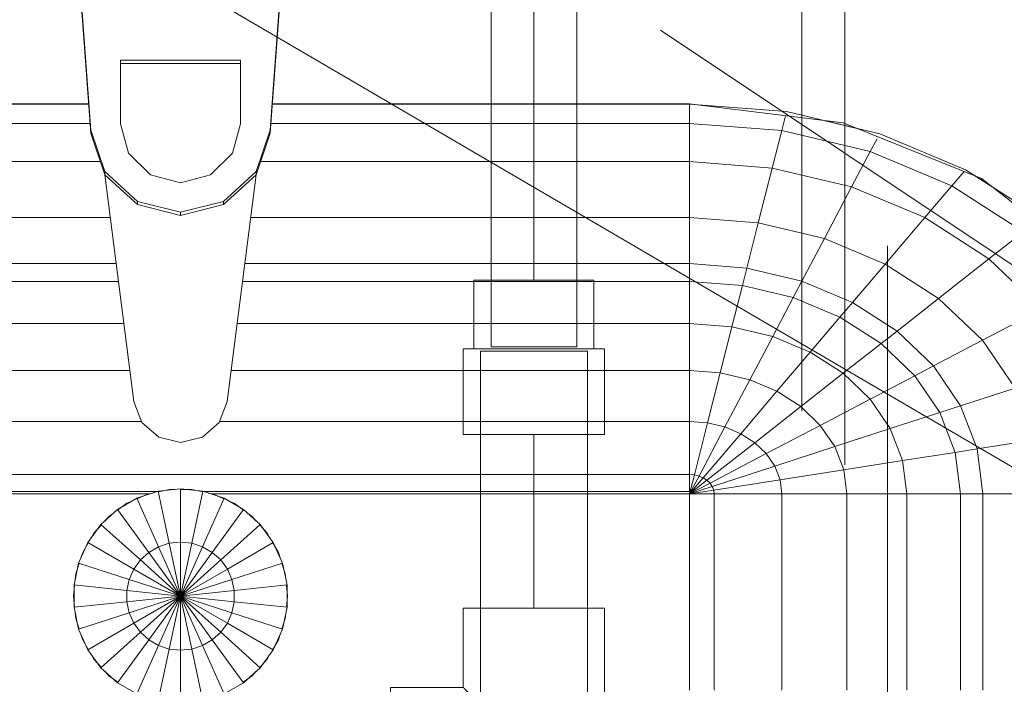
# Model space of a CAD drawing. Header units: millimetres. Extents: x -7237 to 20224, y 4737 to 43478.
# Tile 83 of 88: x 16805 to 17035, y 42348 to 42503. Entities that reach past the tile are written whole.
import ezdxf

# ---------------------------------------------------------------- set-up
doc = ezdxf.new("R2010")
doc.units = ezdxf.units.MM
doc.linetypes.add('ADSK_Скрыто', pattern=[300, 150, -150])
doc.linetypes.add('ADSK_Штриховая_ш3 п1_5', pattern=[225, 150, -75])
for name, color, linetype, lineweight in [('A-DETL-____-HDLN', 90, 'ADSK_Скрыто', 9), ('A-DETL-____-MBND', 5, 'ADSK_Штриховая_ш3 п1_5', 20), ('M-EQPM-____-OTLN', 50, 'Continuous', 20), ('P-PIPE-____-IDEN', 2, 'Continuous', 20)]:
    doc.layers.add(name, color=color, linetype=linetype, lineweight=lineweight)

# ---------------------------------------------------------------- blocks, each defined once
blk = doc.blocks.new('Прямая форма - 83 new-608910-В_Этаж 02_Водопровод')
at = {"layer": 'M-EQPM-____-OTLN', "color": 253}
for p, q in [((-23.89, -58.26), (-20.95, -98.41)), ((-20.95, -99.15), (-23.89, -59.01)), ((20.95, -98.41), (23.89, -58.26)), ((23.89, -59.01), (20.95, -99.15)), ((-14, -96.93), (-14, -82.11)), ((-14, -82.11), (14, -82.11)), ((14, -82.11), (14, -96.93)), ((14, -82.86), (-14, -82.86)), ((-21.4, -92.28), (-118.83, -92.28)), ((-118.83, -92.32), (-21.39, -92.32)), ((21.39, -92.32), (118.83, -92.32)), ((118.83, -92.28), (21.4, -92.28)), ((154.66, -96.74), (118.83, -92.28)), ((118.83, -92.32), (141.45, -94.07)), ((118.83, -96.84), (118.83, -92.32)), ((118.83, -92.32), (118.83, -96.84)), ((141.45, -94.07), (163.2, -99.24)), ((140.32, -98.51), (141.2, -95.06)), ((157.58, -97.91), (150.5, -96.22)), ((-21.06, -96.84), (-118.83, -96.84)), ((-20.95, -98.41), (-17.66, -108.08)), ((-20.95, -98.41), (-20.95, -99.15)), ((-12.12, -103.8), (-14, -96.93)), ((14, -96.93), (12.12, -103.8)), ((17.66, -108.08), (20.95, -98.41)), ((20.95, -98.41), (20.95, -99.15)), ((118.83, -96.84), (21.06, -96.84)), ((140.32, -98.51), (118.83, -96.84)), ((118.83, -105.76), (118.83, -96.84)), ((118.83, -96.84), (118.83, -105.76)), ((138.11, -107.25), (140.32, -98.51)), ((160.99, -103.42), (140.32, -98.51)), ((186.98, -109.66), (154.66, -96.74)), ((-17.66, -108.83), (-20.95, -99.15)), ((20.95, -99.15), (17.66, -108.83)), ((160.99, -103.42), (162.59, -100.4)), ((163.2, -99.24), (183.25, -107.65)), ((-7, -108.84), (-12.12, -103.8)), ((12.12, -103.8), (7, -108.84)), ((156.64, -111.66), (160.99, -103.42)), ((180.04, -111.41), (160.99, -103.42)), ((-18.71, -105.76), (-118.83, -105.76)), ((118.83, -105.76), (18.71, -105.76)), ((138.11, -107.25), (118.83, -105.76)), ((118.83, -118.79), (118.83, -105.76)), ((118.83, -105.76), (118.83, -118.79)), ((134.86, -120.03), (138.11, -107.25)), ((156.64, -111.66), (138.11, -107.25)), ((183.25, -107.65), (200.82, -118.96)), ((-17.66, -108.08), (-10.06, -115.03)), ((-17.66, -108.08), (-17.66, -108.83)), ((-10.06, -115.78), (-17.66, -108.83)), ((-17.64, -108.83), (-10.91, -161.71)), ((0, -110.68), (-7, -108.84)), ((7, -108.84), (0, -110.68)), ((10.06, -115.03), (17.66, -108.08)), ((17.66, -108.83), (10.06, -115.78)), ((10.91, -161.71), (17.64, -108.83)), ((17.66, -108.08), (17.66, -108.83)), ((180.04, -111.41), (182.92, -108.03)), ((189.8, -111.86), (185.36, -109.01)), ((212.64, -129.78), (186.98, -109.66)), ((150.29, -123.7), (156.64, -111.66)), ((173.73, -118.82), (156.64, -111.66)), ((173.73, -118.82), (180.04, -111.41)), ((196.74, -122.16), (180.04, -111.41)), ((-10.06, -115.03), (0, -117.56)), ((-10.06, -115.03), (-10.06, -115.78)), ((0, -118.3), (-10.06, -115.78)), ((0, -117.56), (10.06, -115.03)), ((10.06, -115.78), (0, -118.3)), ((10.06, -115.03), (10.06, -115.78)), ((-16.37, -118.79), (-118.83, -118.79)), ((0, -117.56), (0, -118.3)), ((118.83, -118.79), (16.37, -118.79)), ((134.86, -120.03), (118.83, -118.79)), ((118.83, -129.56), (118.83, -118.79)), ((118.83, -118.79), (118.83, -129.56)), ((164.5, -129.66), (173.73, -118.82)), ((188.7, -128.46), (173.73, -118.82)), ((132.18, -130.59), (134.86, -120.03)), ((150.29, -123.7), (134.86, -120.03)), ((145.03, -133.65), (150.29, -123.7)), ((164.5, -129.66), (150.29, -123.7)), ((188.7, -128.46), (196.74, -122.16)), ((176.96, -137.68), (188.7, -128.46)), ((200.99, -140.21), (188.7, -128.46)), ((-15, -129.56), (-118.83, -129.56)), ((118.83, -129.56), (15, -129.56)), ((132.18, -130.59), (118.83, -129.56)), ((118.83, -133.71), (118.83, -129.56)), ((118.83, -129.56), (118.83, -133.71)), ((131.15, -134.66), (132.18, -130.59)), ((145.03, -133.65), (132.18, -130.59)), ((156.87, -138.61), (164.5, -129.66)), ((176.96, -137.68), (164.5, -129.66)), ((-14.47, -133.71), (-118.83, -133.71)), ((118.83, -133.71), (14.47, -133.71)), ((131.15, -134.66), (118.83, -133.71)), ((118.83, -143.5), (118.83, -133.71)), ((118.83, -133.71), (118.83, -143.5)), ((128.72, -144.27), (131.15, -134.66)), ((143.01, -137.48), (131.15, -134.66)), ((143.01, -137.48), (145.03, -133.65)), ((156.87, -138.61), (145.03, -133.65)), ((138.23, -146.53), (143.01, -137.48)), ((153.93, -142.06), (143.01, -137.48)), ((167.24, -145.29), (176.96, -137.68)), ((187.18, -147.45), (176.96, -137.68)), ((153.93, -142.06), (156.87, -138.61)), ((167.24, -145.29), (156.87, -138.61)), ((146.99, -150.2), (153.93, -142.06)), ((163.51, -148.22), (153.93, -142.06)), ((187.18, -147.45), (200.99, -140.21)), ((-13.23, -143.5), (-118.83, -143.5)), ((118.83, -143.5), (13.23, -143.5)), ((128.72, -144.27), (118.83, -143.5)), ((118.83, -154.51), (118.83, -143.5)), ((118.83, -143.5), (118.83, -154.51)), ((125.98, -155.06), (128.72, -144.27)), ((138.23, -146.53), (128.72, -144.27)), ((132.86, -156.7), (138.23, -146.53)), ((146.99, -150.2), (138.23, -146.53)), ((163.51, -148.22), (167.24, -145.29)), ((175.76, -153.43), (167.24, -145.29)), ((154.68, -155.15), (163.51, -148.22)), ((171.37, -155.74), (163.51, -148.22)), ((175.76, -153.43), (187.18, -147.45)), ((194.78, -158.6), (187.18, -147.45)), ((139.2, -159.35), (146.99, -150.2)), ((154.68, -155.15), (146.99, -150.2)), ((171.37, -155.74), (175.76, -153.43)), ((182.09, -162.72), (175.76, -153.43)), ((-11.83, -154.51), (-118.83, -154.51)), ((118.83, -154.51), (11.83, -154.51)), ((125.98, -155.06), (118.83, -154.51)), ((118.83, -166.38), (118.83, -154.51)), ((118.83, -154.51), (118.83, -166.38)), ((123.03, -166.71), (125.98, -155.06)), ((132.86, -156.7), (125.98, -155.06)), ((144.76, -162.93), (154.68, -155.15)), ((160.98, -161.18), (154.68, -155.15)), ((160.98, -161.18), (171.37, -155.74)), ((177.21, -164.3), (171.37, -155.74)), ((127.07, -167.67), (132.86, -156.7)), ((139.2, -159.35), (132.86, -156.7)), ((130.79, -169.23), (139.2, -159.35)), ((144.76, -162.93), (139.2, -159.35)), ((182.09, -162.72), (194.78, -158.6)), ((-10.91, -161.71), (-9.03, -166.6)), ((9.03, -166.6), (10.91, -161.71)), ((134.05, -171.33), (144.76, -162.93)), ((149.32, -167.29), (144.76, -162.93)), ((149.32, -167.29), (160.98, -161.18)), ((165.67, -168.05), (160.98, -161.18)), ((177.21, -164.3), (182.09, -162.72)), ((185.98, -172.79), (182.09, -162.72)), ((165.67, -168.05), (177.21, -164.3)), ((180.8, -173.6), (177.21, -164.3)), ((-9.11, -166.38), (-118.83, -166.38)), ((-9.03, -166.6), (-5.09, -170.07)), ((5.09, -170.07), (9.03, -166.6)), ((118.83, -166.38), (9.11, -166.38)), ((123.03, -166.71), (118.83, -166.38)), ((118.83, -178.78), (118.83, -166.38)), ((118.83, -166.38), (118.83, -178.78)), ((119.94, -178.86), (123.03, -166.71)), ((121.02, -179.12), (127.07, -167.67)), ((127.07, -167.67), (123.03, -166.71)), ((130.79, -169.23), (127.07, -167.67)), ((136.73, -173.89), (149.32, -167.29)), ((152.71, -172.26), (149.32, -167.29)), ((-5.09, -170.07), (0, -171.32)), ((0, -171.32), (5.09, -170.07)), ((122.01, -179.53), (130.79, -169.23)), ((134.05, -171.33), (130.79, -169.23)), ((152.71, -172.26), (165.67, -168.05)), ((168.55, -175.51), (165.67, -168.05)), ((122.88, -180.09), (134.05, -171.33)), ((136.73, -173.89), (134.05, -171.33)), ((138.72, -176.81), (152.71, -172.26)), ((154.8, -177.66), (152.71, -172.26)), ((185.98, -172.79), (199.45, -170.69)), ((123.59, -180.77), (136.73, -173.89)), ((138.72, -176.81), (136.73, -173.89)), ((168.55, -175.51), (180.8, -173.6)), ((180.8, -173.6), (185.98, -172.79)), ((182.02, -183.27), (180.8, -173.6)), ((187.3, -183.27), (185.98, -172.79)), ((124.12, -181.55), (138.72, -176.81)), ((139.94, -179.98), (138.72, -176.81)), ((154.8, -177.66), (168.55, -175.51)), ((169.53, -183.27), (168.55, -175.51)), ((118.83, -178.78), (-118.83, -178.78)), ((119.94, -178.86), (118.83, -178.78)), ((118.83, -182.73), (118.83, -178.78)), ((118.83, -178.78), (118.83, -182.73)), ((118.83, -183.27), (119.94, -178.86)), ((118.83, -183.27), (121.02, -179.12)), ((121.02, -179.12), (119.94, -178.86)), ((122.01, -179.53), (121.02, -179.12)), ((139.94, -179.98), (154.8, -177.66)), ((155.5, -183.27), (154.8, -177.66)), ((118.83, -183.27), (122.01, -179.53)), ((118.83, -183.27), (122.88, -180.09)), ((118.83, -183.27), (123.59, -180.77)), ((118.83, -183.27), (124.12, -181.55)), ((122.88, -180.09), (122.01, -179.53)), ((123.59, -180.77), (122.88, -180.09)), ((124.12, -181.55), (123.59, -180.77)), ((124.45, -182.4), (124.12, -181.55)), ((124.45, -182.4), (139.94, -179.98)), ((140.36, -183.27), (139.94, -179.98)), ((-118.83, -182.73), (-5.2, -182.73)), ((-7.32, -183.27), (-118.83, -183.27)), ((-5.2, -182.68), (-10.17, -184.3)), ((-10.11, -184.42), (-7.73, -183.36)), ((-7.73, -183.36), (-6.44, -183.09)), ((0, -182.13), (-5.2, -182.68)), ((-5.2, -182.68), (-2.62, -194.79)), ((-5.17, -182.82), (-2.61, -182.27)), ((-2.61, -182.27), (-1.3, -182.27)), ((0, -194.51), (0, -182.13)), ((5.2, -182.68), (0, -182.13)), ((0, -182.27), (2.61, -182.27)), ((2.61, -182.27), (5.17, -182.82)), ((2.62, -194.79), (5.2, -182.68)), ((10.17, -184.3), (5.2, -182.68)), ((5.34, -182.73), (118.83, -182.73)), ((6.44, -183.09), (7.73, -183.36)), ((118.83, -183.27), (7.32, -183.27)), ((7.73, -183.36), (10.11, -184.42)), ((118.83, -183.27), (124.45, -182.4)), ((118.83, -183.27), (118.83, -229.09)), ((124.56, -183.27), (118.83, -183.27)), ((118.83, -229.09), (118.83, -183.27)), ((118.83, -183.27), (124.56, -183.27)), ((124.56, -183.27), (124.45, -182.4)), ((140.36, -183.27), (124.56, -183.27)), ((124.56, -229.09), (124.56, -183.27)), ((124.56, -183.27), (140.36, -183.27)), ((155.5, -183.27), (140.36, -183.27)), ((140.36, -229.09), (140.36, -183.27)), ((140.36, -183.27), (155.5, -183.27)), ((169.53, -183.27), (155.5, -183.27)), ((155.5, -229.09), (155.5, -183.27)), ((155.5, -183.27), (169.53, -183.27)), ((182.02, -183.27), (169.53, -183.27)), ((169.53, -229.09), (169.53, -183.27)), ((169.53, -183.27), (182.02, -183.27)), ((187.3, -183.27), (182.02, -183.27)), ((182.02, -229.09), (182.02, -183.27)), ((182.02, -183.27), (187.3, -183.27)), ((201.03, -183.27), (187.3, -183.27)), ((187.3, -229.09), (187.3, -183.27)), ((187.3, -183.27), (201.03, -183.27)), ((-10.17, -184.3), (-14.69, -186.91)), ((-14.61, -187.02), (-12.5, -185.48)), ((-12.5, -185.48), (-11.3, -184.95)), ((-10.17, -184.3), (-5.13, -195.6)), ((5.13, -195.6), (10.17, -184.3)), ((14.69, -186.91), (10.17, -184.3)), ((11.3, -184.95), (12.5, -185.48)), ((12.5, -185.48), (14.61, -187.02)), ((-14.69, -186.91), (-18.58, -190.41)), ((-16.73, -188.56), (-15.67, -187.79)), ((-14.69, -186.91), (-7.42, -196.92)), ((7.42, -196.92), (14.69, -186.91)), ((18.58, -190.41), (14.69, -186.91)), ((15.67, -187.79), (16.73, -188.56)), ((-18.58, -190.41), (-21.65, -194.63)), ((-20.23, -192.44), (-18.48, -190.5)), ((-18.58, -190.41), (-9.38, -198.69)), ((-17.6, -189.53), (-16.73, -188.56)), ((9.38, -198.69), (18.58, -190.41)), ((16.73, -188.56), (17.6, -189.53)), ((18.48, -190.5), (20.23, -192.44)), ((21.65, -194.63), (18.58, -190.41)), ((-20.88, -193.58), (-20.23, -192.44)), ((20.23, -192.44), (20.88, -193.58)), ((-21.65, -194.63), (-23.78, -199.41)), ((-22.84, -196.97), (-21.53, -194.7)), ((-21.65, -194.63), (-10.93, -200.82)), ((-2.62, -194.79), (-5.13, -195.6)), ((0, -194.51), (-2.62, -194.79)), ((-2.62, -194.79), (0, -207.13)), ((0, -207.13), (0, -194.51)), ((2.62, -194.79), (0, -194.51)), ((0, -207.13), (2.62, -194.79)), ((5.13, -195.6), (2.62, -194.79)), ((10.93, -200.82), (21.65, -194.63)), ((21.53, -194.7), (22.84, -196.97)), ((23.78, -199.41), (21.65, -194.63)), ((-23.24, -198.21), (-22.84, -196.97)), ((-7.42, -196.92), (-9.38, -198.69)), ((-5.13, -195.6), (-7.42, -196.92)), ((-7.42, -196.92), (0, -207.13)), ((-5.13, -195.6), (0, -207.13)), ((0, -207.13), (5.13, -195.6)), ((0, -207.13), (7.42, -196.92)), ((7.42, -196.92), (5.13, -195.6)), ((9.38, -198.69), (7.42, -196.92)), ((22.84, -196.97), (23.24, -198.21)), ((-23.78, -199.41), (-24.86, -204.52)), ((-24.45, -201.94), (-23.65, -199.45)), ((-23.78, -199.41), (-12, -203.23)), ((-9.38, -198.69), (-10.93, -200.82)), ((-9.38, -198.69), (0, -207.13)), ((0, -207.13), (9.38, -198.69)), ((10.93, -200.82), (9.38, -198.69)), ((12, -203.23), (23.78, -199.41)), ((23.65, -199.45), (24.45, -201.94)), ((24.86, -204.52), (23.78, -199.41)), ((-24.59, -203.24), (-24.45, -201.94)), ((-10.93, -200.82), (-12, -203.23)), ((-10.93, -200.82), (0, -207.13)), ((0, -207.13), (10.93, -200.82)), ((12, -203.23), (10.93, -200.82)), ((24.45, -201.94), (24.59, -203.24)), ((-25, -207.13), (-24.73, -204.54)), ((-24.86, -204.52), (-12.55, -205.82)), ((-24.86, -204.52), (-24.86, -209.75)), ((-12, -203.23), (-12.55, -205.82)), ((-12, -203.23), (0, -207.13)), ((0, -207.13), (12, -203.23)), ((12.55, -205.82), (12, -203.23)), ((12.55, -205.82), (24.86, -204.52)), ((24.73, -204.54), (25, -207.13)), ((24.86, -209.75), (24.86, -204.52)), ((-12.55, -205.82), (0, -207.13)), ((-12.55, -205.82), (-12.55, -208.45)), ((0, -207.13), (12.55, -205.82)), ((12.55, -208.45), (12.55, -205.82)), ((-24.73, -209.73), (-25, -207.13)), ((-24.86, -209.75), (-12.55, -208.45)), ((-12.55, -208.45), (0, -207.13)), ((-12.55, -208.45), (-12, -211.04)), ((-12, -211.04), (0, -207.13)), ((-10.93, -213.45), (0, -207.13)), ((-9.38, -215.58), (0, -207.13)), ((-7.42, -217.35), (0, -207.13)), ((-5.13, -218.67), (0, -207.13)), ((-2.62, -219.48), (0, -207.13)), ((0, -207.13), (12.55, -208.45)), ((0, -207.13), (12, -211.04)), ((0, -207.13), (10.93, -213.45)), ((0, -207.13), (9.38, -215.58)), ((0, -207.13), (7.42, -217.35)), ((0, -207.13), (5.13, -218.67)), ((0, -207.13), (2.62, -219.48)), ((0, -219.76), (0, -207.13)), ((12, -211.04), (12.55, -208.45)), ((12.55, -208.45), (24.86, -209.75)), ((25, -207.13), (24.73, -209.73)), ((-24.86, -209.75), (-23.78, -214.86)), ((-24.45, -212.33), (-24.59, -211.03)), ((-23.78, -214.86), (-12, -211.04)), ((-12, -211.04), (-10.93, -213.45)), ((10.93, -213.45), (12, -211.04)), ((12, -211.04), (23.78, -214.86)), ((23.78, -214.86), (24.86, -209.75)), ((24.59, -211.03), (24.45, -212.33)), ((-23.65, -214.82), (-24.45, -212.33)), ((-21.65, -219.63), (-10.93, -213.45)), ((-10.93, -213.45), (-9.38, -215.58)), ((9.38, -215.58), (10.93, -213.45)), ((10.93, -213.45), (21.65, -219.63)), ((24.45, -212.33), (23.65, -214.82)), ((-23.78, -214.86), (-21.65, -219.63)), ((-18.58, -223.86), (-9.38, -215.58)), ((-9.38, -215.58), (-7.42, -217.35)), ((7.42, -217.35), (9.38, -215.58)), ((9.38, -215.58), (18.58, -223.86)), ((21.65, -219.63), (23.78, -214.86)), ((-22.84, -217.3), (-23.24, -216.06)), ((-21.53, -219.57), (-22.84, -217.3)), ((-14.69, -227.36), (-7.42, -217.35)), ((-7.42, -217.35), (-5.13, -218.67)), ((5.13, -218.67), (7.42, -217.35)), ((7.42, -217.35), (14.69, -227.36)), ((22.84, -217.3), (21.53, -219.57)), ((23.24, -216.06), (22.84, -217.3)), ((-21.65, -219.63), (-18.58, -223.86)), ((-10.17, -229.97), (-5.13, -218.67)), ((-5.2, -231.59), (-2.62, -219.48)), ((-5.13, -218.67), (-2.62, -219.48)), ((-2.62, -219.48), (0, -219.76)), ((0, -219.76), (2.62, -219.48)), ((0, -232.13), (0, -219.76)), ((2.62, -219.48), (5.13, -218.67)), ((2.62, -219.48), (5.2, -231.59)), ((5.13, -218.67), (10.17, -229.97)), ((18.58, -223.86), (21.65, -219.63)), ((-20.23, -221.83), (-20.88, -220.69)), ((-18.48, -223.77), (-20.23, -221.83)), ((20.23, -221.83), (18.48, -223.77)), ((20.88, -220.69), (20.23, -221.83)), ((-18.58, -223.86), (-14.69, -227.36)), ((-16.73, -225.71), (-17.6, -224.74)), ((14.69, -227.36), (18.58, -223.86)), ((17.6, -224.74), (16.73, -225.71)), ((-14.61, -227.25), (-16.73, -225.71)), ((-14.69, -227.36), (-10.17, -229.97)), ((10.17, -229.97), (14.69, -227.36)), ((16.73, -225.71), (14.61, -227.25))]:
    blk.add_line(p, q, dxfattribs=at)
blk = doc.blocks.new('Прямая форма - FU - 054-609534-В_Этаж 02_Водопровод')
blk.add_blockref('Прямая форма - 83 new-608910-В_Этаж 02_Водопровод', (0, 0))
blk = doc.blocks.new('83 new_ifc_RVT-1-В_Этаж 02_Водопровод')
at = {"layer": 'M-EQPM-____-OTLN', "color": 253, "lineweight": 20}
blk.add_blockref('Прямая форма - FU - 054-609534-В_Этаж 02_Водопровод', (29332.74, 42575.83), dxfattribs=at)
blk = doc.blocks.new('ADSK_Полипропилен_Тройник - Универсальный-1604110-В_Этаж 02_Водопровод')
at = {"layer": 'A-DETL-____-MBND', "color": 150}
for p, q in [((-16.5, 33.5), (-16.5, 16.5)), ((16.5, 33.5), (-16.5, 33.5)), ((16.5, 16.5), (16.5, 33.5)), ((-16.5, 16.5), (-35, 16.5)), ((-35, 16.5), (-35, -16.5)), ((35, 16.5), (16.5, 16.5)), ((35, -16.5), (35, 16.5)), ((-35, -16.5), (-15, -16.5)), ((-15, -16.5), (15, -16.5)), ((15, -16.5), (35, -16.5))]:
    blk.add_line(p, q, dxfattribs=at)
for points in [[(-15, 15), (-15.47, 15.49), (-16.23, 16.22), (-16.5, 16.49), (-16.5, 16.5)], [(16.5, 16.5), (16.5, 16.49), (16.23, 16.22), (15.47, 15.49), (15, 15)], [(-13.5, 13.5), (-13.78, 13.78), (-14.31, 14.31), (-14.78, 14.78), (-15, 15)], [(15, 15), (14.78, 14.78), (14.31, 14.31), (13.78, 13.78), (13.5, 13.5)]]:
    blk.add_open_spline(points, degree=3, dxfattribs=at)
for points in [[(0, 0), (-1.24, 1.22), (-3.07, 3.07), (-5.18, 5.18), (-6.37, 6.36), (-7.24, 7.24), (-8.1, 8.11), (-9.24, 9.23), (-11.15, 11.15), (-12.6, 12.64), (-13.5, 13.5)], [(13.5, 13.5), (12.6, 12.64), (11.15, 11.15), (9.24, 9.23), (8.1, 8.11), (7.24, 7.24), (6.37, 6.36), (5.18, 5.18), (3.07, 3.07), (1.24, 1.22), (0, 0)]]:
    blk.add_open_spline(points, degree=3, knots=[0, 0, 0, 0, 0.25, 0.375, 0.4375, 0.5, 0.5625, 0.625, 0.75, 1, 1, 1, 1], dxfattribs=at)
blk = doc.blocks.new('ADSK_Полипропилен_Муфта переходная - Переходной-1604112-В_Этаж 02_Водопровод')
at = {"layer": 'A-DETL-____-MBND', "color": 150}
for p, q in [((20, 16.5), (0, 16.5)), ((0, -16.5), (0, 16.5)), ((20, -16.5), (20, 16.5)), ((0, 14), (-16, 14)), ((-16, 14), (-16, -14)), ((-16, -14), (0, -14)), ((0, -16.5), (20, -16.5))]:
    blk.add_line(p, q, dxfattribs=at)

msp = doc.modelspace()

# ---------------------------------------------------------------- linework, layer by layer
at = {"layer": 'A-DETL-____-HDLN', "color": 140}
for p, q in [((16937.66, 42425.88), (16912.66, 42425.88)), ((16915.16, 42426.88), (16935.16, 42426.88))]:
    msp.add_line(p, q, dxfattribs=at)
at = {"layer": 'A-DETL-____-MBND', "color": 150}
for p, q in [((17007.71, 42075.46), (17007.71, 42565.33)), ((16987.71, 42561.83), (16987.71, 42075.46)), ((16997.71, 42549.33), (16997.71, 42091.46)), ((16915.16, 42541.64), (16915.16, 42426.88)), ((16935.16, 42426.88), (16935.16, 42541.83)), ((16925.16, 42508.23), (16925.16, 42442.38)), ((16912.66, 42425.88), (16912.66, 42345.88)), ((16937.66, 42345.88), (16937.66, 42425.88)), ((16925.16, 42406.38), (16925.16, 42365.88))]:
    msp.add_line(p, q, dxfattribs=at)
at = {"layer": 'P-PIPE-____-IDEN'}
for p in [(16780.16, 42548.93), (16954.69, 42500.71)]:
    msp.add_line(p, (17613.69, 42061.38), dxfattribs=at)

# ---------------------------------------------------------------- block references
at = {"lineweight": 9}
msp.add_blockref('83 new_ifc_RVT-1-В_Этаж 02_Водопровод', (-12490.07, 0), dxfattribs=at)
at = {"layer": 'A-DETL-____-MBND', "color": 150}
for name, p, rotation in [('ADSK_Полипропилен_Муфта переходная - Переходной-1604112-В_Этаж 02_Водопровод', (16925.16, 42426.38), 269.9999999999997), ('ADSK_Полипропилен_Тройник - Универсальный-1604110-В_Этаж 02_Водопровод', (16925.16, 42330.88), 89.99999999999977)]:
    msp.add_blockref(name, p, dxfattribs=dict(at, rotation=rotation))

doc.saveas('drawing.dxf')
